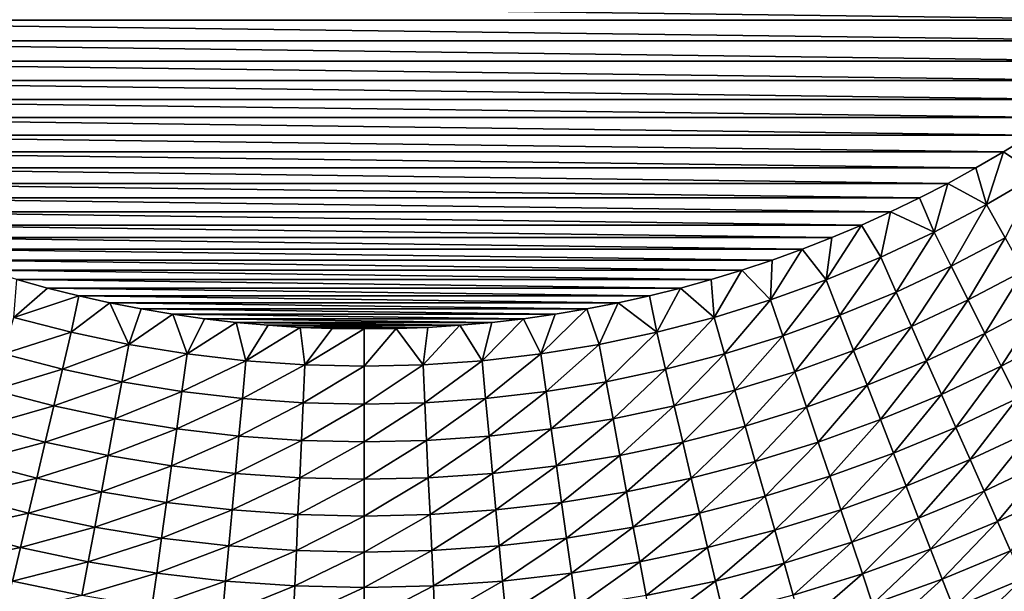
# Model space of a CAD drawing. Extents: x -260 to 260, y -882 to 882.
# Tile 151 of 234: x -8 to 15, y 543 to 557. Entities that reach past the tile are written whole.
import ezdxf

# ---------------------------------------------------------------- set-up
doc = ezdxf.new("R2010")
doc.units = 0
doc.header["$LTSCALE"] = 21.359881
for name, color, linetype in [('1', 7, 'CONTINUOUS'), ('21', 7, 'CONTINUOUS'), ('24', 7, 'CONTINUOUS')]:
    doc.layers.add(name, color=color, linetype=linetype)

msp = doc.modelspace()

# ---------------------------------------------------------------- linework, layer by layer
at = {"layer": '1', "color": 7, "linetype": 'CONTINUOUS'}
for points in [[(253.525, 812.5), (-253.525, 0), (253.525, 0), (253.525, 812.5)], [(-253.525, 0), (253.525, 812.5), (116.582, 650.819), (-253.525, 0)], [(114.854, 648.894), (-253.525, 0), (116.582, 650.819), (114.854, 648.894)], [(113.045, 647.046), (-253.525, 0), (114.854, 648.894), (113.045, 647.046)], [(111.157, 645.277), (-253.525, 0), (113.045, 647.046), (111.157, 645.277)], [(109.196, 643.59), (-253.525, 0), (111.157, 645.277), (109.196, 643.59)], [(107.164, 641.99), (-253.525, 0), (109.196, 643.59), (107.164, 641.99)], [(105.065, 640.479), (-253.525, 0), (107.164, 641.99), (105.065, 640.479)], [(102.902, 639.059), (-253.525, 0), (105.065, 640.479), (102.902, 639.059)], [(100.681, 637.734), (-253.525, 0), (102.902, 639.059), (100.681, 637.734)], [(98.405, 636.505), (-253.525, 0), (100.681, 637.734), (98.405, 636.505)], [(96.078, 635.376), (-253.525, 0), (98.405, 636.505), (96.078, 635.376)], [(93.704, 634.347), (-253.525, 0), (96.078, 635.376), (93.704, 634.347)], [(91.289, 633.422), (-253.525, 0), (93.704, 634.347), (91.289, 633.422)], [(88.835, 632.602), (-253.525, 0), (91.289, 633.422), (88.835, 632.602)], [(86.349, 631.887), (-253.525, 0), (88.835, 632.602), (86.349, 631.887)], [(83.835, 631.281), (-253.525, 0), (86.349, 631.887), (83.835, 631.281)], [(81.296, 630.783), (-253.525, 0), (83.835, 631.281), (81.296, 630.783)], [(78.739, 630.395), (-253.525, 0), (81.296, 630.783), (78.739, 630.395)], [(76.167, 630.117), (-253.525, 0), (78.739, 630.395), (76.167, 630.117)], [(73.586, 629.95), (-253.525, 0), (76.167, 630.117), (73.586, 629.95)], [(71, 629.895), (-253.525, 0), (73.586, 629.95), (71, 629.895)], [(-129, 629.895), (-253.525, 0), (71, 629.895), (-129, 629.895)]]:
    msp.add_3dface(points, dxfattribs=at)
at = {"layer": '21', "color": 7, "linetype": 'CONTINUOUS'}
for points in [[(-19.474, 556.842, -29), (-20.039, 557.35, -29), (19.474, 556.842, -29), (-19.474, 556.842, -29)], [(19.474, 556.842, -29), (-20.039, 557.35, -29), (20.039, 557.35, -29), (19.474, 556.842, -29)], [(-18.898, 556.348, -29), (-19.474, 556.842, -29), (18.898, 556.348, -29), (-18.898, 556.348, -29)], [(18.898, 556.348, -29), (-19.474, 556.842, -29), (19.474, 556.842, -29), (18.898, 556.348, -29)], [(-18.308, 555.868, -29), (-18.898, 556.348, -29), (18.308, 555.868, -29), (-18.308, 555.868, -29)], [(18.308, 555.868, -29), (-18.898, 556.348, -29), (18.898, 556.348, -29), (18.308, 555.868, -29)], [(-17.706, 555.405, -29), (-18.308, 555.868, -29), (17.706, 555.405, -29), (-17.706, 555.405, -29)], [(17.706, 555.405, -29), (-18.308, 555.868, -29), (18.308, 555.868, -29), (17.706, 555.405, -29)], [(-17.093, 554.957, -29), (-17.706, 555.405, -29), (17.093, 554.957, -29), (-17.093, 554.957, -29)], [(17.093, 554.957, -29), (-17.706, 555.405, -29), (17.706, 555.405, -29), (17.093, 554.957, -29)], [(-16.468, 554.525, -29), (-17.093, 554.957, -29), (16.468, 554.525, -29), (-16.468, 554.525, -29)], [(16.468, 554.525, -29), (-17.093, 554.957, -29), (17.093, 554.957, -29), (16.468, 554.525, -29)], [(-15.833, 554.109, -29), (-16.468, 554.525, -29), (15.833, 554.109, -29), (-15.833, 554.109, -29)], [(15.833, 554.109, -29), (-16.468, 554.525, -29), (16.468, 554.525, -29), (15.833, 554.109, -29)], [(-15.186, 553.709, -29), (-15.833, 554.109, -29), (15.186, 553.709, -29), (-15.186, 553.709, -29)], [(15.186, 553.709, -29), (-15.833, 554.109, -29), (15.833, 554.109, -29), (15.186, 553.709, -29)], [(-14.53, 553.327, -29), (-15.186, 553.709, -29), (14.53, 553.327, -29), (-14.53, 553.327, -29)], [(14.53, 553.327, -29), (-15.186, 553.709, -29), (15.186, 553.709, -29), (14.53, 553.327, -29)], [(-13.864, 552.961, -29), (-14.53, 553.327, -29), (13.864, 552.961, -29), (-13.864, 552.961, -29)], [(13.864, 552.961, -29), (-14.53, 553.327, -29), (14.53, 553.327, -29), (13.864, 552.961, -29)], [(-13.189, 552.613, -29), (-13.864, 552.961, -29), (13.189, 552.613, -29), (-13.189, 552.613, -29)], [(13.189, 552.613, -29), (-13.864, 552.961, -29), (13.864, 552.961, -29), (13.189, 552.613, -29)], [(-12.505, 552.282, -29), (-13.189, 552.613, -29), (12.505, 552.282, -29), (-12.505, 552.282, -29)], [(12.505, 552.282, -29), (-13.189, 552.613, -29), (13.189, 552.613, -29), (12.505, 552.282, -29)], [(-11.813, 551.969, -29), (-12.505, 552.282, -29), (11.813, 551.969, -29), (-11.813, 551.969, -29)], [(11.813, 551.969, -29), (-12.505, 552.282, -29), (12.505, 552.282, -29), (11.813, 551.969, -29)], [(-11.113, 551.673, -29), (-11.813, 551.969, -29), (11.113, 551.673, -29), (-11.113, 551.673, -29)], [(11.113, 551.673, -29), (-11.813, 551.969, -29), (11.813, 551.969, -29), (11.113, 551.673, -29)], [(-10.406, 551.396, -29), (-11.113, 551.673, -29), (10.406, 551.396, -29), (-10.406, 551.396, -29)], [(10.406, 551.396, -29), (-11.113, 551.673, -29), (11.113, 551.673, -29), (10.406, 551.396, -29)], [(-9.692, 551.138, -29), (-10.406, 551.396, -29), (9.692, 551.138, -29), (-9.692, 551.138, -29)], [(9.692, 551.138, -29), (-10.406, 551.396, -29), (10.406, 551.396, -29), (9.692, 551.138, -29)], [(-8.971, 550.897, -29), (-9.692, 551.138, -29), (8.971, 550.897, -29), (-8.971, 550.897, -29)], [(8.971, 550.897, -29), (-9.692, 551.138, -29), (9.692, 551.138, -29), (8.971, 550.897, -29)], [(-8.245, 550.676, -29), (-8.971, 550.897, -29), (8.245, 550.676, -29), (-8.245, 550.676, -29)], [(8.245, 550.676, -29), (-8.971, 550.897, -29), (8.971, 550.897, -29), (8.245, 550.676, -29)], [(-7.513, 550.473, -29), (-8.245, 550.676, -29), (7.513, 550.473, -29), (-7.513, 550.473, -29)], [(7.513, 550.473, -29), (-8.245, 550.676, -29), (8.245, 550.676, -29), (7.513, 550.473, -29)], [(-6.776, 550.289, -29), (-7.513, 550.473, -29), (6.776, 550.289, -29), (-6.776, 550.289, -29)], [(6.776, 550.289, -29), (-7.513, 550.473, -29), (7.513, 550.473, -29), (6.776, 550.289, -29)], [(-6.034, 550.124, -29), (-6.776, 550.289, -29), (6.034, 550.124, -29), (-6.034, 550.124, -29)], [(6.034, 550.124, -29), (-6.776, 550.289, -29), (6.776, 550.289, -29), (6.034, 550.124, -29)], [(-5.289, 549.978, -29), (-6.034, 550.124, -29), (5.289, 549.978, -29), (-5.289, 549.978, -29)], [(5.289, 549.978, -29), (-6.034, 550.124, -29), (6.034, 550.124, -29), (5.289, 549.978, -29)], [(-4.54, 549.851, -29), (-5.289, 549.978, -29), (4.54, 549.851, -29), (-4.54, 549.851, -29)], [(4.54, 549.851, -29), (-5.289, 549.978, -29), (5.289, 549.978, -29), (4.54, 549.851, -29)], [(-3.788, 549.744, -29), (-4.54, 549.851, -29), (3.788, 549.744, -29), (-3.788, 549.744, -29)], [(3.788, 549.744, -29), (-4.54, 549.851, -29), (4.54, 549.851, -29), (3.788, 549.744, -29)], [(-3.033, 549.656, -29), (-3.788, 549.744, -29), (3.033, 549.656, -29), (-3.033, 549.656, -29)], [(3.033, 549.656, -29), (-3.788, 549.744, -29), (3.788, 549.744, -29), (3.033, 549.656, -29)], [(-2.277, 549.588, -29), (-3.033, 549.656, -29), (2.277, 549.588, -29), (-2.277, 549.588, -29)], [(2.277, 549.588, -29), (-3.033, 549.656, -29), (3.033, 549.656, -29), (2.277, 549.588, -29)], [(-1.519, 549.539, -29), (-2.277, 549.588, -29), (1.519, 549.539, -29), (-1.519, 549.539, -29)], [(1.519, 549.539, -29), (-2.277, 549.588, -29), (2.277, 549.588, -29), (1.519, 549.539, -29)], [(-0.76, 549.51, -29), (-1.519, 549.539, -29), (0.76, 549.51, -29), (-0.76, 549.51, -29)], [(0.76, 549.51, -29), (-1.519, 549.539, -29), (1.519, 549.539, -29), (0.76, 549.51, -29)], [(0, 549.5, -29), (-0.76, 549.51, -29), (0.76, 549.51, -29), (0, 549.5, -29)]]:
    msp.add_3dface(points, dxfattribs=at)
at = {"layer": '24', "color": 7, "linetype": 'CONTINUOUS'}
for points in [[(15.186, 553.709, -29), (15.833, 554.109, -29), (15.995, 553.167, -28.974), (15.186, 553.709, -29)], [(14.53, 553.327, -29), (15.186, 553.709, -29), (14.785, 552.456, -28.974), (14.53, 553.327, -29)], [(14.785, 552.456, -28.974), (15.186, 553.709, -29), (15.995, 553.167, -28.974), (14.785, 552.456, -28.974)], [(13.864, 552.961, -29), (14.53, 553.327, -29), (14.785, 552.456, -28.974), (13.864, 552.961, -29)], [(14.785, 552.456, -28.974), (15.995, 553.167, -28.974), (15.225, 551.667, -28.893), (14.785, 552.456, -28.974)], [(13.189, 552.613, -29), (13.864, 552.961, -29), (13.543, 551.801, -28.974), (13.189, 552.613, -29)], [(13.543, 551.801, -28.974), (13.864, 552.961, -29), (14.785, 552.456, -28.974), (13.543, 551.801, -28.974)], [(12.505, 552.282, -29), (13.189, 552.613, -29), (13.543, 551.801, -28.974), (12.505, 552.282, -29)], [(13.543, 551.801, -28.974), (14.785, 552.456, -28.974), (13.946, 550.993, -28.893), (13.543, 551.801, -28.974)], [(13.946, 550.993, -28.893), (14.785, 552.456, -28.974), (15.225, 551.667, -28.893), (13.946, 550.993, -28.893)], [(11.813, 551.969, -29), (12.505, 552.282, -29), (12.273, 551.205, -28.974), (11.813, 551.969, -29)], [(12.273, 551.205, -28.974), (12.505, 552.282, -29), (13.543, 551.801, -28.974), (12.273, 551.205, -28.974)], [(11.113, 551.673, -29), (11.813, 551.969, -29), (10.976, 550.668, -28.974), (11.113, 551.673, -29)], [(10.976, 550.668, -28.974), (11.813, 551.969, -29), (12.273, 551.205, -28.974), (10.976, 550.668, -28.974)], [(10.406, 551.396, -29), (11.113, 551.673, -29), (10.976, 550.668, -28.974), (10.406, 551.396, -29)], [(12.273, 551.205, -28.974), (13.543, 551.801, -28.974), (12.638, 550.379, -28.893), (12.273, 551.205, -28.974)], [(12.638, 550.379, -28.893), (13.543, 551.801, -28.974), (13.946, 550.993, -28.893), (12.638, 550.379, -28.893)], [(13.946, 550.993, -28.893), (15.225, 551.667, -28.893), (14.346, 550.19, -28.758), (13.946, 550.993, -28.893)], [(14.346, 550.19, -28.758), (15.225, 551.667, -28.893), (15.661, 550.883, -28.758), (14.346, 550.19, -28.758)], [(9.692, 551.138, -29), (10.406, 551.396, -29), (9.656, 550.191, -28.974), (9.692, 551.138, -29)], [(9.656, 550.191, -28.974), (10.406, 551.396, -29), (10.976, 550.668, -28.974), (9.656, 550.191, -28.974)], [(8.971, 550.897, -29), (9.692, 551.138, -29), (9.656, 550.191, -28.974), (8.971, 550.897, -29)], [(10.976, 550.668, -28.974), (12.273, 551.205, -28.974), (11.302, 549.825, -28.893), (10.976, 550.668, -28.974)], [(11.302, 549.825, -28.893), (12.273, 551.205, -28.974), (12.638, 550.379, -28.893), (11.302, 549.825, -28.893)], [(8.245, 550.676, -29), (8.971, 550.897, -29), (8.315, 549.776, -28.974), (8.245, 550.676, -29)], [(8.315, 549.776, -28.974), (8.971, 550.897, -29), (9.656, 550.191, -28.974), (8.315, 549.776, -28.974)], [(12.638, 550.379, -28.893), (13.946, 550.993, -28.893), (13, 549.558, -28.758), (12.638, 550.379, -28.893)], [(13, 549.558, -28.758), (13.946, 550.993, -28.893), (14.346, 550.19, -28.758), (13, 549.558, -28.758)], [(-8.245, 550.676, -29), (-7.513, 550.473, -29), (-8.315, 549.776, -28.974), (-8.245, 550.676, -29)], [(7.513, 550.473, -29), (8.245, 550.676, -29), (8.315, 549.776, -28.974), (7.513, 550.473, -29)], [(9.656, 550.191, -28.974), (10.976, 550.668, -28.974), (9.943, 549.335, -28.893), (9.656, 550.191, -28.974)], [(9.943, 549.335, -28.893), (10.976, 550.668, -28.974), (11.302, 549.825, -28.893), (9.943, 549.335, -28.893)], [(14.346, 550.19, -28.758), (15.661, 550.883, -28.758), (14.741, 549.396, -28.569), (14.346, 550.19, -28.758)], [(14.741, 549.396, -28.569), (15.661, 550.883, -28.758), (16.093, 550.108, -28.569), (14.741, 549.396, -28.569)], [(-7.513, 550.473, -29), (-6.776, 550.289, -29), (-8.315, 549.776, -28.974), (-7.513, 550.473, -29)], [(6.776, 550.289, -29), (7.513, 550.473, -29), (6.956, 549.423, -28.974), (6.776, 550.289, -29)], [(6.956, 549.423, -28.974), (7.513, 550.473, -29), (8.315, 549.776, -28.974), (6.956, 549.423, -28.974)], [(-8.315, 549.776, -28.974), (-6.776, 550.289, -29), (-6.956, 549.423, -28.974), (-8.315, 549.776, -28.974)], [(-6.776, 550.289, -29), (-6.034, 550.124, -29), (-6.956, 549.423, -28.974), (-6.776, 550.289, -29)], [(6.034, 550.124, -29), (6.776, 550.289, -29), (6.956, 549.423, -28.974), (6.034, 550.124, -29)], [(11.302, 549.825, -28.893), (12.638, 550.379, -28.893), (11.626, 548.989, -28.758), (11.302, 549.825, -28.893)], [(11.626, 548.989, -28.758), (12.638, 550.379, -28.893), (13, 549.558, -28.758), (11.626, 548.989, -28.758)], [(-6.956, 549.423, -28.974), (-6.034, 550.124, -29), (-5.583, 549.133, -28.974), (-6.956, 549.423, -28.974)], [(-6.034, 550.124, -29), (-5.289, 549.978, -29), (-5.583, 549.133, -28.974), (-6.034, 550.124, -29)], [(-5.289, 549.978, -29), (-4.54, 549.851, -29), (-5.583, 549.133, -28.974), (-5.289, 549.978, -29)], [(4.54, 549.851, -29), (5.289, 549.978, -29), (4.198, 548.907, -28.974), (4.54, 549.851, -29)], [(4.198, 548.907, -28.974), (5.289, 549.978, -29), (5.583, 549.133, -28.974), (4.198, 548.907, -28.974)], [(5.289, 549.978, -29), (6.034, 550.124, -29), (5.583, 549.133, -28.974), (5.289, 549.978, -29)], [(5.583, 549.133, -28.974), (6.034, 550.124, -29), (6.956, 549.423, -28.974), (5.583, 549.133, -28.974)], [(8.315, 549.776, -28.974), (9.656, 550.191, -28.974), (8.562, 548.907, -28.893), (8.315, 549.776, -28.974)], [(8.562, 548.907, -28.893), (9.656, 550.191, -28.974), (9.943, 549.335, -28.893), (8.562, 548.907, -28.893)], [(13, 549.558, -28.758), (14.346, 550.19, -28.758), (13.358, 548.747, -28.569), (13, 549.558, -28.758)], [(13.358, 548.747, -28.569), (14.346, 550.19, -28.758), (14.741, 549.396, -28.569), (13.358, 548.747, -28.569)], [(14.741, 549.396, -28.569), (16.093, 550.108, -28.569), (15.131, 548.613, -28.326), (14.741, 549.396, -28.569)], [(15.131, 548.613, -28.326), (16.093, 550.108, -28.569), (16.518, 549.345, -28.326), (15.131, 548.613, -28.326)], [(-8.315, 549.776, -28.974), (-6.956, 549.423, -28.974), (-8.562, 548.907, -28.893), (-8.315, 549.776, -28.974)], [(-5.583, 549.133, -28.974), (-4.54, 549.851, -29), (-4.198, 548.907, -28.974), (-5.583, 549.133, -28.974)], [(-4.54, 549.851, -29), (-3.788, 549.744, -29), (-4.198, 548.907, -28.974), (-4.54, 549.851, -29)], [(-3.788, 549.744, -29), (-3.033, 549.656, -29), (-4.198, 548.907, -28.974), (-3.788, 549.744, -29)], [(3.033, 549.656, -29), (3.788, 549.744, -29), (2.803, 548.746, -28.974), (3.033, 549.656, -29)], [(2.803, 548.746, -28.974), (3.788, 549.744, -29), (4.198, 548.907, -28.974), (2.803, 548.746, -28.974)], [(3.788, 549.744, -29), (4.54, 549.851, -29), (4.198, 548.907, -28.974), (3.788, 549.744, -29)], [(6.956, 549.423, -28.974), (8.315, 549.776, -28.974), (7.163, 548.544, -28.893), (6.956, 549.423, -28.974)], [(7.163, 548.544, -28.893), (8.315, 549.776, -28.974), (8.562, 548.907, -28.893), (7.163, 548.544, -28.893)], [(9.943, 549.335, -28.893), (11.302, 549.825, -28.893), (10.228, 548.484, -28.758), (9.943, 549.335, -28.893)], [(10.228, 548.484, -28.758), (11.302, 549.825, -28.893), (11.626, 548.989, -28.758), (10.228, 548.484, -28.758)], [(-4.198, 548.907, -28.974), (-3.033, 549.656, -29), (-2.803, 548.746, -28.974), (-4.198, 548.907, -28.974)], [(-3.033, 549.656, -29), (-2.277, 549.588, -29), (-2.803, 548.746, -28.974), (-3.033, 549.656, -29)], [(-2.277, 549.588, -29), (-1.519, 549.539, -29), (-2.803, 548.746, -28.974), (-2.277, 549.588, -29)], [(-2.803, 548.746, -28.974), (-1.519, 549.539, -29), (-1.403, 548.648, -28.974), (-2.803, 548.746, -28.974)], [(-1.519, 549.539, -29), (-0.76, 549.51, -29), (-1.403, 548.648, -28.974), (-1.519, 549.539, -29)], [(-0.76, 549.51, -29), (0, 549.5, -29), (-1.403, 548.648, -28.974), (-0.76, 549.51, -29)], [(-1.403, 548.648, -28.974), (0, 549.5, -29), (0, 548.616, -28.974), (-1.403, 548.648, -28.974)], [(0, 549.5, -29), (0.76, 549.51, -29), (0, 548.616, -28.974), (0, 549.5, -29)], [(0, 548.616, -28.974), (0.76, 549.51, -29), (1.403, 548.648, -28.974), (0, 548.616, -28.974)], [(0.76, 549.51, -29), (1.519, 549.539, -29), (1.403, 548.648, -28.974), (0.76, 549.51, -29)], [(1.519, 549.539, -29), (2.277, 549.588, -29), (1.403, 548.648, -28.974), (1.519, 549.539, -29)], [(1.403, 548.648, -28.974), (2.277, 549.588, -29), (2.803, 548.746, -28.974), (1.403, 548.648, -28.974)], [(2.277, 549.588, -29), (3.033, 549.656, -29), (2.803, 548.746, -28.974), (2.277, 549.588, -29)], [(11.626, 548.989, -28.758), (13, 549.558, -28.758), (11.947, 548.162, -28.569), (11.626, 548.989, -28.758)], [(11.947, 548.162, -28.569), (13, 549.558, -28.758), (13.358, 548.747, -28.569), (11.947, 548.162, -28.569)], [(-8.562, 548.907, -28.893), (-6.956, 549.423, -28.974), (-7.163, 548.544, -28.893), (-8.562, 548.907, -28.893)], [(-6.956, 549.423, -28.974), (-5.583, 549.133, -28.974), (-7.163, 548.544, -28.893), (-6.956, 549.423, -28.974)], [(5.583, 549.133, -28.974), (6.956, 549.423, -28.974), (5.749, 548.245, -28.893), (5.583, 549.133, -28.974)], [(5.749, 548.245, -28.893), (6.956, 549.423, -28.974), (7.163, 548.544, -28.893), (5.749, 548.245, -28.893)], [(8.562, 548.907, -28.893), (9.943, 549.335, -28.893), (8.808, 548.044, -28.758), (8.562, 548.907, -28.893)], [(8.808, 548.044, -28.758), (9.943, 549.335, -28.893), (10.228, 548.484, -28.758), (8.808, 548.044, -28.758)], [(13.358, 548.747, -28.569), (14.741, 549.396, -28.569), (13.711, 547.947, -28.326), (13.358, 548.747, -28.569)], [(13.711, 547.947, -28.326), (14.741, 549.396, -28.569), (15.131, 548.613, -28.326), (13.711, 547.947, -28.326)], [(15.131, 548.613, -28.326), (16.518, 549.345, -28.326), (15.513, 547.846, -28.031), (15.131, 548.613, -28.326)], [(-7.163, 548.544, -28.893), (-5.583, 549.133, -28.974), (-5.749, 548.245, -28.893), (-7.163, 548.544, -28.893)], [(-5.583, 549.133, -28.974), (-4.198, 548.907, -28.974), (-5.749, 548.245, -28.893), (-5.583, 549.133, -28.974)], [(4.198, 548.907, -28.974), (5.583, 549.133, -28.974), (4.323, 548.013, -28.893), (4.198, 548.907, -28.974)], [(4.323, 548.013, -28.893), (5.583, 549.133, -28.974), (5.749, 548.245, -28.893), (4.323, 548.013, -28.893)], [(-8.562, 548.907, -28.893), (-7.163, 548.544, -28.893), (-8.808, 548.044, -28.758), (-8.562, 548.907, -28.893)], [(-5.749, 548.245, -28.893), (-4.198, 548.907, -28.974), (-4.323, 548.013, -28.893), (-5.749, 548.245, -28.893)], [(-4.198, 548.907, -28.974), (-2.803, 548.746, -28.974), (-4.323, 548.013, -28.893), (-4.198, 548.907, -28.974)], [(2.803, 548.746, -28.974), (4.198, 548.907, -28.974), (2.887, 547.846, -28.893), (2.803, 548.746, -28.974)], [(2.887, 547.846, -28.893), (4.198, 548.907, -28.974), (4.323, 548.013, -28.893), (2.887, 547.846, -28.893)], [(7.163, 548.544, -28.893), (8.562, 548.907, -28.893), (7.369, 547.671, -28.758), (7.163, 548.544, -28.893)], [(7.369, 547.671, -28.758), (8.562, 548.907, -28.893), (8.808, 548.044, -28.758), (7.369, 547.671, -28.758)], [(10.228, 548.484, -28.758), (11.626, 548.989, -28.758), (10.51, 547.643, -28.569), (10.228, 548.484, -28.758)], [(10.51, 547.643, -28.569), (11.626, 548.989, -28.758), (11.947, 548.162, -28.569), (10.51, 547.643, -28.569)], [(-4.323, 548.013, -28.893), (-2.803, 548.746, -28.974), (-2.887, 547.846, -28.893), (-4.323, 548.013, -28.893)], [(-2.803, 548.746, -28.974), (-1.403, 548.648, -28.974), (-2.887, 547.846, -28.893), (-2.803, 548.746, -28.974)], [(-2.887, 547.846, -28.893), (-1.403, 548.648, -28.974), (-1.445, 547.746, -28.893), (-2.887, 547.846, -28.893)], [(-1.403, 548.648, -28.974), (0, 548.616, -28.974), (-1.445, 547.746, -28.893), (-1.403, 548.648, -28.974)], [(-1.445, 547.746, -28.893), (0, 548.616, -28.974), (0, 547.713, -28.893), (-1.445, 547.746, -28.893)], [(0, 548.616, -28.974), (1.403, 548.648, -28.974), (0, 547.713, -28.893), (0, 548.616, -28.974)], [(0, 547.713, -28.893), (1.403, 548.648, -28.974), (1.445, 547.746, -28.893), (0, 547.713, -28.893)], [(1.403, 548.648, -28.974), (2.803, 548.746, -28.974), (1.445, 547.746, -28.893), (1.403, 548.648, -28.974)], [(1.445, 547.746, -28.893), (2.803, 548.746, -28.974), (2.887, 547.846, -28.893), (1.445, 547.746, -28.893)], [(11.947, 548.162, -28.569), (13.358, 548.747, -28.569), (12.262, 547.347, -28.326), (11.947, 548.162, -28.569)], [(12.262, 547.347, -28.326), (13.358, 548.747, -28.569), (13.711, 547.947, -28.326), (12.262, 547.347, -28.326)], [(13.711, 547.947, -28.326), (15.131, 548.613, -28.326), (14.058, 547.162, -28.031), (13.711, 547.947, -28.326)], [(14.058, 547.162, -28.031), (15.131, 548.613, -28.326), (15.513, 547.846, -28.031), (14.058, 547.162, -28.031)], [(-8.808, 548.044, -28.758), (-7.163, 548.544, -28.893), (-7.369, 547.671, -28.758), (-8.808, 548.044, -28.758)], [(-7.163, 548.544, -28.893), (-5.749, 548.245, -28.893), (-7.369, 547.671, -28.758), (-7.163, 548.544, -28.893)], [(5.749, 548.245, -28.893), (7.163, 548.544, -28.893), (5.914, 547.364, -28.758), (5.749, 548.245, -28.893)], [(5.914, 547.364, -28.758), (7.163, 548.544, -28.893), (7.369, 547.671, -28.758), (5.914, 547.364, -28.758)], [(8.808, 548.044, -28.758), (10.228, 548.484, -28.758), (9.05, 547.191, -28.569), (8.808, 548.044, -28.758)], [(9.05, 547.191, -28.569), (10.228, 548.484, -28.758), (10.51, 547.643, -28.569), (9.05, 547.191, -28.569)], [(-7.369, 547.671, -28.758), (-5.749, 548.245, -28.893), (-5.914, 547.364, -28.758), (-7.369, 547.671, -28.758)], [(-5.749, 548.245, -28.893), (-4.323, 548.013, -28.893), (-5.914, 547.364, -28.758), (-5.749, 548.245, -28.893)], [(4.323, 548.013, -28.893), (5.749, 548.245, -28.893), (4.446, 547.124, -28.758), (4.323, 548.013, -28.893)], [(4.446, 547.124, -28.758), (5.749, 548.245, -28.893), (5.914, 547.364, -28.758), (4.446, 547.124, -28.758)], [(10.51, 547.643, -28.569), (11.947, 548.162, -28.569), (10.788, 546.814, -28.326), (10.51, 547.643, -28.569)], [(10.788, 546.814, -28.326), (11.947, 548.162, -28.569), (12.262, 547.347, -28.326), (10.788, 546.814, -28.326)], [(-8.808, 548.044, -28.758), (-7.369, 547.671, -28.758), (-9.05, 547.191, -28.569), (-8.808, 548.044, -28.758)], [(-5.914, 547.364, -28.758), (-4.323, 548.013, -28.893), (-4.446, 547.124, -28.758), (-5.914, 547.364, -28.758)], [(-4.323, 548.013, -28.893), (-2.887, 547.846, -28.893), (-4.446, 547.124, -28.758), (-4.323, 548.013, -28.893)], [(2.887, 547.846, -28.893), (4.323, 548.013, -28.893), (2.97, 546.953, -28.758), (2.887, 547.846, -28.893)], [(2.97, 546.953, -28.758), (4.323, 548.013, -28.893), (4.446, 547.124, -28.758), (2.97, 546.953, -28.758)], [(7.369, 547.671, -28.758), (8.808, 548.044, -28.758), (7.572, 546.807, -28.569), (7.369, 547.671, -28.758)], [(7.572, 546.807, -28.569), (8.808, 548.044, -28.758), (9.05, 547.191, -28.569), (7.572, 546.807, -28.569)], [(12.262, 547.347, -28.326), (13.711, 547.947, -28.326), (12.572, 546.547, -28.031), (12.262, 547.347, -28.326)], [(12.572, 546.547, -28.031), (13.711, 547.947, -28.326), (14.058, 547.162, -28.031), (12.572, 546.547, -28.031)], [(-9.05, 547.191, -28.569), (-7.369, 547.671, -28.758), (-7.572, 546.807, -28.569), (-9.05, 547.191, -28.569)], [(-7.369, 547.671, -28.758), (-5.914, 547.364, -28.758), (-7.572, 546.807, -28.569), (-7.369, 547.671, -28.758)], [(-4.446, 547.124, -28.758), (-2.887, 547.846, -28.893), (-2.97, 546.953, -28.758), (-4.446, 547.124, -28.758)], [(-2.887, 547.846, -28.893), (-1.445, 547.746, -28.893), (-2.97, 546.953, -28.758), (-2.887, 547.846, -28.893)], [(-2.97, 546.953, -28.758), (-1.445, 547.746, -28.893), (-1.486, 546.85, -28.758), (-2.97, 546.953, -28.758)], [(-1.445, 547.746, -28.893), (0, 547.713, -28.893), (-1.486, 546.85, -28.758), (-1.445, 547.746, -28.893)], [(-1.486, 546.85, -28.758), (0, 547.713, -28.893), (0, 546.816, -28.758), (-1.486, 546.85, -28.758)], [(0, 547.713, -28.893), (1.445, 547.746, -28.893), (0, 546.816, -28.758), (0, 547.713, -28.893)], [(0, 546.816, -28.758), (1.445, 547.746, -28.893), (1.486, 546.85, -28.758), (0, 546.816, -28.758)], [(1.445, 547.746, -28.893), (2.887, 547.846, -28.893), (1.486, 546.85, -28.758), (1.445, 547.746, -28.893)], [(1.486, 546.85, -28.758), (2.887, 547.846, -28.893), (2.97, 546.953, -28.758), (1.486, 546.85, -28.758)], [(5.914, 547.364, -28.758), (7.369, 547.671, -28.758), (6.077, 546.492, -28.569), (5.914, 547.364, -28.758)], [(6.077, 546.492, -28.569), (7.369, 547.671, -28.758), (7.572, 546.807, -28.569), (6.077, 546.492, -28.569)], [(9.05, 547.191, -28.569), (10.51, 547.643, -28.569), (9.29, 546.351, -28.326), (9.05, 547.191, -28.569)], [(9.29, 546.351, -28.326), (10.51, 547.643, -28.569), (10.788, 546.814, -28.326), (9.29, 546.351, -28.326)], [(14.058, 547.162, -28.031), (15.513, 547.846, -28.031), (14.396, 546.396, -27.685), (14.058, 547.162, -28.031)], [(14.396, 546.396, -27.685), (15.513, 547.846, -28.031), (15.887, 547.095, -27.685), (14.396, 546.396, -27.685)], [(-9.05, 547.191, -28.569), (-7.572, 546.807, -28.569), (-9.29, 546.351, -28.326), (-9.05, 547.191, -28.569)], [(-7.572, 546.807, -28.569), (-5.914, 547.364, -28.758), (-6.077, 546.492, -28.569), (-7.572, 546.807, -28.569)], [(-5.914, 547.364, -28.758), (-4.446, 547.124, -28.758), (-6.077, 546.492, -28.569), (-5.914, 547.364, -28.758)], [(4.446, 547.124, -28.758), (5.914, 547.364, -28.758), (4.569, 546.246, -28.569), (4.446, 547.124, -28.758)], [(4.569, 546.246, -28.569), (5.914, 547.364, -28.758), (6.077, 546.492, -28.569), (4.569, 546.246, -28.569)], [(7.572, 546.807, -28.569), (9.05, 547.191, -28.569), (7.772, 545.956, -28.326), (7.572, 546.807, -28.569)], [(7.772, 545.956, -28.326), (9.05, 547.191, -28.569), (9.29, 546.351, -28.326), (7.772, 545.956, -28.326)], [(10.788, 546.814, -28.326), (12.262, 547.347, -28.326), (11.06, 546.001, -28.031), (10.788, 546.814, -28.326)], [(11.06, 546.001, -28.031), (12.262, 547.347, -28.326), (12.572, 546.547, -28.031), (11.06, 546.001, -28.031)], [(12.572, 546.547, -28.031), (14.058, 547.162, -28.031), (12.875, 545.765, -27.685), (12.572, 546.547, -28.031)], [(12.875, 545.765, -27.685), (14.058, 547.162, -28.031), (14.396, 546.396, -27.685), (12.875, 545.765, -27.685)], [(-6.077, 546.492, -28.569), (-4.446, 547.124, -28.758), (-4.569, 546.246, -28.569), (-6.077, 546.492, -28.569)], [(-4.446, 547.124, -28.758), (-2.97, 546.953, -28.758), (-4.569, 546.246, -28.569), (-4.446, 547.124, -28.758)], [(-4.569, 546.246, -28.569), (-2.97, 546.953, -28.758), (-3.051, 546.07, -28.569), (-4.569, 546.246, -28.569)], [(-2.97, 546.953, -28.758), (-1.486, 546.85, -28.758), (-3.051, 546.07, -28.569), (-2.97, 546.953, -28.758)], [(1.486, 546.85, -28.758), (2.97, 546.953, -28.758), (1.527, 545.964, -28.569), (1.486, 546.85, -28.758)], [(1.527, 545.964, -28.569), (2.97, 546.953, -28.758), (3.051, 546.07, -28.569), (1.527, 545.964, -28.569)], [(2.97, 546.953, -28.758), (4.446, 547.124, -28.758), (3.051, 546.07, -28.569), (2.97, 546.953, -28.758)], [(3.051, 546.07, -28.569), (4.446, 547.124, -28.758), (4.569, 546.246, -28.569), (3.051, 546.07, -28.569)], [(14.396, 546.396, -27.685), (15.887, 547.095, -27.685), (14.726, 545.649, -27.289), (14.396, 546.396, -27.685)], [(14.726, 545.649, -27.289), (15.887, 547.095, -27.685), (16.25, 546.365, -27.289), (14.726, 545.649, -27.289)], [(-9.29, 546.351, -28.326), (-7.572, 546.807, -28.569), (-7.772, 545.956, -28.326), (-9.29, 546.351, -28.326)], [(-7.572, 546.807, -28.569), (-6.077, 546.492, -28.569), (-7.772, 545.956, -28.326), (-7.572, 546.807, -28.569)], [(-3.051, 546.07, -28.569), (-1.486, 546.85, -28.758), (-1.527, 545.964, -28.569), (-3.051, 546.07, -28.569)], [(-1.486, 546.85, -28.758), (0, 546.816, -28.758), (-1.527, 545.964, -28.569), (-1.486, 546.85, -28.758)], [(-1.527, 545.964, -28.569), (0, 546.816, -28.758), (0, 545.929, -28.569), (-1.527, 545.964, -28.569)], [(0, 546.816, -28.758), (1.486, 546.85, -28.758), (0, 545.929, -28.569), (0, 546.816, -28.758)], [(0, 545.929, -28.569), (1.486, 546.85, -28.758), (1.527, 545.964, -28.569), (0, 545.929, -28.569)], [(6.077, 546.492, -28.569), (7.572, 546.807, -28.569), (6.237, 545.633, -28.326), (6.077, 546.492, -28.569)], [(6.237, 545.633, -28.326), (7.572, 546.807, -28.569), (7.772, 545.956, -28.326), (6.237, 545.633, -28.326)], [(9.29, 546.351, -28.326), (10.788, 546.814, -28.326), (9.524, 545.526, -28.031), (9.29, 546.351, -28.326)], [(9.524, 545.526, -28.031), (10.788, 546.814, -28.326), (11.06, 546.001, -28.031), (9.524, 545.526, -28.031)], [(-7.772, 545.956, -28.326), (-6.077, 546.492, -28.569), (-6.237, 545.633, -28.326), (-7.772, 545.956, -28.326)], [(-6.077, 546.492, -28.569), (-4.569, 546.246, -28.569), (-6.237, 545.633, -28.326), (-6.077, 546.492, -28.569)], [(4.569, 546.246, -28.569), (6.077, 546.492, -28.569), (4.69, 545.38, -28.326), (4.569, 546.246, -28.569)], [(4.69, 545.38, -28.326), (6.077, 546.492, -28.569), (6.237, 545.633, -28.326), (4.69, 545.38, -28.326)], [(11.06, 546.001, -28.031), (12.572, 546.547, -28.031), (11.327, 545.206, -27.685), (11.06, 546.001, -28.031)], [(11.327, 545.206, -27.685), (12.572, 546.547, -28.031), (12.875, 545.765, -27.685), (11.327, 545.206, -27.685)], [(-9.29, 546.351, -28.326), (-7.772, 545.956, -28.326), (-9.524, 545.526, -28.031), (-9.29, 546.351, -28.326)], [(-6.237, 545.633, -28.326), (-4.569, 546.246, -28.569), (-4.69, 545.38, -28.326), (-6.237, 545.633, -28.326)], [(-4.569, 546.246, -28.569), (-3.051, 546.07, -28.569), (-4.69, 545.38, -28.326), (-4.569, 546.246, -28.569)], [(3.051, 546.07, -28.569), (4.569, 546.246, -28.569), (3.132, 545.2, -28.326), (3.051, 546.07, -28.569)], [(3.132, 545.2, -28.326), (4.569, 546.246, -28.569), (4.69, 545.38, -28.326), (3.132, 545.2, -28.326)], [(7.772, 545.956, -28.326), (9.29, 546.351, -28.326), (7.968, 545.121, -28.031), (7.772, 545.956, -28.326)], [(7.968, 545.121, -28.031), (9.29, 546.351, -28.326), (9.524, 545.526, -28.031), (7.968, 545.121, -28.031)], [(12.875, 545.765, -27.685), (14.396, 546.396, -27.685), (13.17, 545.005, -27.289), (12.875, 545.765, -27.685)], [(13.17, 545.005, -27.289), (14.396, 546.396, -27.685), (14.726, 545.649, -27.289), (13.17, 545.005, -27.289)], [(14.726, 545.649, -27.289), (16.25, 546.365, -27.289), (15.045, 544.926, -26.844), (14.726, 545.649, -27.289)], [(15.045, 544.926, -26.844), (16.25, 546.365, -27.289), (16.603, 545.657, -26.844), (15.045, 544.926, -26.844)], [(-4.69, 545.38, -28.326), (-3.051, 546.07, -28.569), (-3.132, 545.2, -28.326), (-4.69, 545.38, -28.326)], [(-3.051, 546.07, -28.569), (-1.527, 545.964, -28.569), (-3.132, 545.2, -28.326), (-3.051, 546.07, -28.569)], [(1.527, 545.964, -28.569), (3.051, 546.07, -28.569), (1.568, 545.091, -28.326), (1.527, 545.964, -28.569)], [(1.568, 545.091, -28.326), (3.051, 546.07, -28.569), (3.132, 545.2, -28.326), (1.568, 545.091, -28.326)], [(9.524, 545.526, -28.031), (11.06, 546.001, -28.031), (9.754, 544.719, -27.685), (9.524, 545.526, -28.031)], [(9.754, 544.719, -27.685), (11.06, 546.001, -28.031), (11.327, 545.206, -27.685), (9.754, 544.719, -27.685)], [(-9.524, 545.526, -28.031), (-7.772, 545.956, -28.326), (-7.968, 545.121, -28.031), (-9.524, 545.526, -28.031)], [(-7.772, 545.956, -28.326), (-6.237, 545.633, -28.326), (-7.968, 545.121, -28.031), (-7.772, 545.956, -28.326)], [(-3.132, 545.2, -28.326), (-1.527, 545.964, -28.569), (-1.568, 545.091, -28.326), (-3.132, 545.2, -28.326)], [(-1.527, 545.964, -28.569), (0, 545.929, -28.569), (-1.568, 545.091, -28.326), (-1.527, 545.964, -28.569)], [(-1.568, 545.091, -28.326), (0, 545.929, -28.569), (0, 545.055, -28.326), (-1.568, 545.091, -28.326)], [(0, 545.929, -28.569), (1.527, 545.964, -28.569), (0, 545.055, -28.326), (0, 545.929, -28.569)], [(0, 545.055, -28.326), (1.527, 545.964, -28.569), (1.568, 545.091, -28.326), (0, 545.055, -28.326)], [(6.237, 545.633, -28.326), (7.772, 545.956, -28.326), (6.395, 544.79, -28.031), (6.237, 545.633, -28.326)], [(6.395, 544.79, -28.031), (7.772, 545.956, -28.326), (7.968, 545.121, -28.031), (6.395, 544.79, -28.031)], [(11.327, 545.206, -27.685), (12.875, 545.765, -27.685), (11.586, 544.433, -27.289), (11.327, 545.206, -27.685)], [(11.586, 544.433, -27.289), (12.875, 545.765, -27.685), (13.17, 545.005, -27.289), (11.586, 544.433, -27.289)], [(-9.524, 545.526, -28.031), (-7.968, 545.121, -28.031), (-9.754, 544.719, -27.685), (-9.524, 545.526, -28.031)], [(-7.968, 545.121, -28.031), (-6.237, 545.633, -28.326), (-6.395, 544.79, -28.031), (-7.968, 545.121, -28.031)], [(-6.237, 545.633, -28.326), (-4.69, 545.38, -28.326), (-6.395, 544.79, -28.031), (-6.237, 545.633, -28.326)], [(4.69, 545.38, -28.326), (6.237, 545.633, -28.326), (4.808, 544.531, -28.031), (4.69, 545.38, -28.326)], [(4.808, 544.531, -28.031), (6.237, 545.633, -28.326), (6.395, 544.79, -28.031), (4.808, 544.531, -28.031)], [(7.968, 545.121, -28.031), (9.524, 545.526, -28.031), (8.16, 544.305, -27.685), (7.968, 545.121, -28.031)], [(8.16, 544.305, -27.685), (9.524, 545.526, -28.031), (9.754, 544.719, -27.685), (8.16, 544.305, -27.685)], [(13.17, 545.005, -27.289), (14.726, 545.649, -27.289), (13.455, 544.268, -26.844), (13.17, 545.005, -27.289)], [(13.455, 544.268, -26.844), (14.726, 545.649, -27.289), (15.045, 544.926, -26.844), (13.455, 544.268, -26.844)], [(15.045, 544.926, -26.844), (16.603, 545.657, -26.844), (15.353, 544.229, -26.352), (15.045, 544.926, -26.844)], [(-6.395, 544.79, -28.031), (-4.69, 545.38, -28.326), (-4.808, 544.531, -28.031), (-6.395, 544.79, -28.031)], [(-4.69, 545.38, -28.326), (-3.132, 545.2, -28.326), (-4.808, 544.531, -28.031), (-4.69, 545.38, -28.326)], [(3.132, 545.2, -28.326), (4.69, 545.38, -28.326), (3.211, 544.345, -28.031), (3.132, 545.2, -28.326)], [(3.211, 544.345, -28.031), (4.69, 545.38, -28.326), (4.808, 544.531, -28.031), (3.211, 544.345, -28.031)], [(-9.754, 544.719, -27.685), (-7.968, 545.121, -28.031), (-8.16, 544.305, -27.685), (-9.754, 544.719, -27.685)], [(-7.968, 545.121, -28.031), (-6.395, 544.79, -28.031), (-8.16, 544.305, -27.685), (-7.968, 545.121, -28.031)], [(-4.808, 544.531, -28.031), (-3.132, 545.2, -28.326), (-3.211, 544.345, -28.031), (-4.808, 544.531, -28.031)], [(-3.132, 545.2, -28.326), (-1.568, 545.091, -28.326), (-3.211, 544.345, -28.031), (-3.132, 545.2, -28.326)], [(-3.211, 544.345, -28.031), (-1.568, 545.091, -28.326), (-1.607, 544.234, -28.031), (-3.211, 544.345, -28.031)], [(-1.568, 545.091, -28.326), (0, 545.055, -28.326), (-1.607, 544.234, -28.031), (-1.568, 545.091, -28.326)], [(-1.607, 544.234, -28.031), (0, 545.055, -28.326), (0, 544.197, -28.031), (-1.607, 544.234, -28.031)], [(0, 545.055, -28.326), (1.568, 545.091, -28.326), (0, 544.197, -28.031), (0, 545.055, -28.326)], [(0, 544.197, -28.031), (1.568, 545.091, -28.326), (1.607, 544.234, -28.031), (0, 544.197, -28.031)], [(1.568, 545.091, -28.326), (3.132, 545.2, -28.326), (1.607, 544.234, -28.031), (1.568, 545.091, -28.326)], [(1.607, 544.234, -28.031), (3.132, 545.2, -28.326), (3.211, 544.345, -28.031), (1.607, 544.234, -28.031)], [(6.395, 544.79, -28.031), (7.968, 545.121, -28.031), (6.549, 543.966, -27.685), (6.395, 544.79, -28.031)], [(6.549, 543.966, -27.685), (7.968, 545.121, -28.031), (8.16, 544.305, -27.685), (6.549, 543.966, -27.685)], [(9.754, 544.719, -27.685), (11.327, 545.206, -27.685), (9.977, 543.935, -27.289), (9.754, 544.719, -27.685)], [(9.977, 543.935, -27.289), (11.327, 545.206, -27.685), (11.586, 544.433, -27.289), (9.977, 543.935, -27.289)], [(11.586, 544.433, -27.289), (13.17, 545.005, -27.289), (11.837, 543.683, -26.844), (11.586, 544.433, -27.289)], [(11.837, 543.683, -26.844), (13.17, 545.005, -27.289), (13.455, 544.268, -26.844), (11.837, 543.683, -26.844)], [(13.455, 544.268, -26.844), (15.045, 544.926, -26.844), (13.731, 543.557, -26.352), (13.455, 544.268, -26.844)], [(13.731, 543.557, -26.352), (15.045, 544.926, -26.844), (15.353, 544.229, -26.352), (13.731, 543.557, -26.352)], [(-9.754, 544.719, -27.685), (-8.16, 544.305, -27.685), (-9.977, 543.935, -27.289), (-9.754, 544.719, -27.685)], [(-8.16, 544.305, -27.685), (-6.395, 544.79, -28.031), (-6.549, 543.966, -27.685), (-8.16, 544.305, -27.685)], [(-6.395, 544.79, -28.031), (-4.808, 544.531, -28.031), (-6.549, 543.966, -27.685), (-6.395, 544.79, -28.031)], [(4.808, 544.531, -28.031), (6.395, 544.79, -28.031), (4.924, 543.7, -27.685), (4.808, 544.531, -28.031)], [(4.924, 543.7, -27.685), (6.395, 544.79, -28.031), (6.549, 543.966, -27.685), (4.924, 543.7, -27.685)], [(8.16, 544.305, -27.685), (9.754, 544.719, -27.685), (8.347, 543.511, -27.289), (8.16, 544.305, -27.685)], [(8.347, 543.511, -27.289), (9.754, 544.719, -27.685), (9.977, 543.935, -27.289), (8.347, 543.511, -27.289)], [(-6.549, 543.966, -27.685), (-4.808, 544.531, -28.031), (-4.924, 543.7, -27.685), (-6.549, 543.966, -27.685)], [(-4.808, 544.531, -28.031), (-3.211, 544.345, -28.031), (-4.924, 543.7, -27.685), (-4.808, 544.531, -28.031)], [(3.211, 544.345, -28.031), (4.808, 544.531, -28.031), (3.289, 543.511, -27.685), (3.211, 544.345, -28.031)], [(3.289, 543.511, -27.685), (4.808, 544.531, -28.031), (4.924, 543.7, -27.685), (3.289, 543.511, -27.685)], [(9.977, 543.935, -27.289), (11.586, 544.433, -27.289), (10.193, 543.174, -26.844), (9.977, 543.935, -27.289)], [(10.193, 543.174, -26.844), (11.586, 544.433, -27.289), (11.837, 543.683, -26.844), (10.193, 543.174, -26.844)], [(-9.977, 543.935, -27.289), (-8.16, 544.305, -27.685), (-8.347, 543.511, -27.289), (-9.977, 543.935, -27.289)], [(-8.16, 544.305, -27.685), (-6.549, 543.966, -27.685), (-8.347, 543.511, -27.289), (-8.16, 544.305, -27.685)], [(-4.924, 543.7, -27.685), (-3.211, 544.345, -28.031), (-3.289, 543.511, -27.685), (-4.924, 543.7, -27.685)], [(-3.211, 544.345, -28.031), (-1.607, 544.234, -28.031), (-3.289, 543.511, -27.685), (-3.211, 544.345, -28.031)], [(-3.289, 543.511, -27.685), (-1.607, 544.234, -28.031), (-1.646, 543.397, -27.685), (-3.289, 543.511, -27.685)], [(-1.607, 544.234, -28.031), (0, 544.197, -28.031), (-1.646, 543.397, -27.685), (-1.607, 544.234, -28.031)], [(-1.646, 543.397, -27.685), (0, 544.197, -28.031), (0, 543.359, -27.685), (-1.646, 543.397, -27.685)], [(0, 544.197, -28.031), (1.607, 544.234, -28.031), (0, 543.359, -27.685), (0, 544.197, -28.031)], [(0, 543.359, -27.685), (1.607, 544.234, -28.031), (1.646, 543.397, -27.685), (0, 543.359, -27.685)], [(1.607, 544.234, -28.031), (3.211, 544.345, -28.031), (1.646, 543.397, -27.685), (1.607, 544.234, -28.031)], [(1.646, 543.397, -27.685), (3.211, 544.345, -28.031), (3.289, 543.511, -27.685), (1.646, 543.397, -27.685)], [(6.549, 543.966, -27.685), (8.16, 544.305, -27.685), (6.699, 543.164, -27.289), (6.549, 543.966, -27.685)], [(6.699, 543.164, -27.289), (8.16, 544.305, -27.685), (8.347, 543.511, -27.289), (6.699, 543.164, -27.289)], [(11.837, 543.683, -26.844), (13.455, 544.268, -26.844), (12.079, 542.961, -26.352), (11.837, 543.683, -26.844)], [(12.079, 542.961, -26.352), (13.455, 544.268, -26.844), (13.731, 543.557, -26.352), (12.079, 542.961, -26.352)], [(13.731, 543.557, -26.352), (15.353, 544.229, -26.352), (13.995, 542.875, -25.816), (13.731, 543.557, -26.352)], [(13.995, 542.875, -25.816), (15.353, 544.229, -26.352), (15.648, 543.56, -25.816), (13.995, 542.875, -25.816)], [(-8.347, 543.511, -27.289), (-6.549, 543.966, -27.685), (-6.699, 543.164, -27.289), (-8.347, 543.511, -27.289)], [(-6.549, 543.966, -27.685), (-4.924, 543.7, -27.685), (-6.699, 543.164, -27.289), (-6.549, 543.966, -27.685)], [(4.924, 543.7, -27.685), (6.549, 543.966, -27.685), (5.037, 542.892, -27.289), (4.924, 543.7, -27.685)], [(5.037, 542.892, -27.289), (6.549, 543.966, -27.685), (6.699, 543.164, -27.289), (5.037, 542.892, -27.289)], [(8.347, 543.511, -27.289), (9.977, 543.935, -27.289), (8.528, 542.742, -26.844), (8.347, 543.511, -27.289)], [(8.528, 542.742, -26.844), (9.977, 543.935, -27.289), (10.193, 543.174, -26.844), (8.528, 542.742, -26.844)], [(-6.699, 543.164, -27.289), (-4.924, 543.7, -27.685), (-5.037, 542.892, -27.289), (-6.699, 543.164, -27.289)], [(-4.924, 543.7, -27.685), (-3.289, 543.511, -27.685), (-5.037, 542.892, -27.289), (-4.924, 543.7, -27.685)], [(3.289, 543.511, -27.685), (4.924, 543.7, -27.685), (3.364, 542.698, -27.289), (3.289, 543.511, -27.685)], [(3.364, 542.698, -27.289), (4.924, 543.7, -27.685), (5.037, 542.892, -27.289), (3.364, 542.698, -27.289)], [(10.193, 543.174, -26.844), (11.837, 543.683, -26.844), (10.402, 542.441, -26.352), (10.193, 543.174, -26.844)], [(10.402, 542.441, -26.352), (11.837, 543.683, -26.844), (12.079, 542.961, -26.352), (10.402, 542.441, -26.352)], [(-8.347, 543.511, -27.289), (-6.699, 543.164, -27.289), (-8.528, 542.742, -26.844), (-8.347, 543.511, -27.289)], [(-5.037, 542.892, -27.289), (-3.289, 543.511, -27.685), (-3.364, 542.698, -27.289), (-5.037, 542.892, -27.289)], [(-3.289, 543.511, -27.685), (-1.646, 543.397, -27.685), (-3.364, 542.698, -27.289), (-3.289, 543.511, -27.685)], [(1.646, 543.397, -27.685), (3.289, 543.511, -27.685), (1.684, 542.582, -27.289), (1.646, 543.397, -27.685)], [(1.684, 542.582, -27.289), (3.289, 543.511, -27.685), (3.364, 542.698, -27.289), (1.684, 542.582, -27.289)], [(6.699, 543.164, -27.289), (8.347, 543.511, -27.289), (6.844, 542.387, -26.844), (6.699, 543.164, -27.289)], [(6.844, 542.387, -26.844), (8.347, 543.511, -27.289), (8.528, 542.742, -26.844), (6.844, 542.387, -26.844)], [(12.079, 542.961, -26.352), (13.731, 543.557, -26.352), (12.311, 542.268, -25.816), (12.079, 542.961, -26.352)], [(12.311, 542.268, -25.816), (13.731, 543.557, -26.352), (13.995, 542.875, -25.816), (12.311, 542.268, -25.816)], [(13.995, 542.875, -25.816), (15.648, 543.56, -25.816), (14.247, 542.225, -25.235), (13.995, 542.875, -25.816)], [(14.247, 542.225, -25.235), (15.648, 543.56, -25.816), (15.93, 542.922, -25.235), (14.247, 542.225, -25.235)], [(-3.364, 542.698, -27.289), (-1.646, 543.397, -27.685), (-1.684, 542.582, -27.289), (-3.364, 542.698, -27.289)], [(-1.646, 543.397, -27.685), (0, 543.359, -27.685), (-1.684, 542.582, -27.289), (-1.646, 543.397, -27.685)], [(-1.684, 542.582, -27.289), (0, 543.359, -27.685), (0, 542.543, -27.289), (-1.684, 542.582, -27.289)], [(0, 543.359, -27.685), (1.646, 543.397, -27.685), (0, 542.543, -27.289), (0, 543.359, -27.685)], [(0, 542.543, -27.289), (1.646, 543.397, -27.685), (1.684, 542.582, -27.289), (0, 542.543, -27.289)]]:
    msp.add_3dface(points, dxfattribs=at)

doc.saveas('drawing.dxf')
